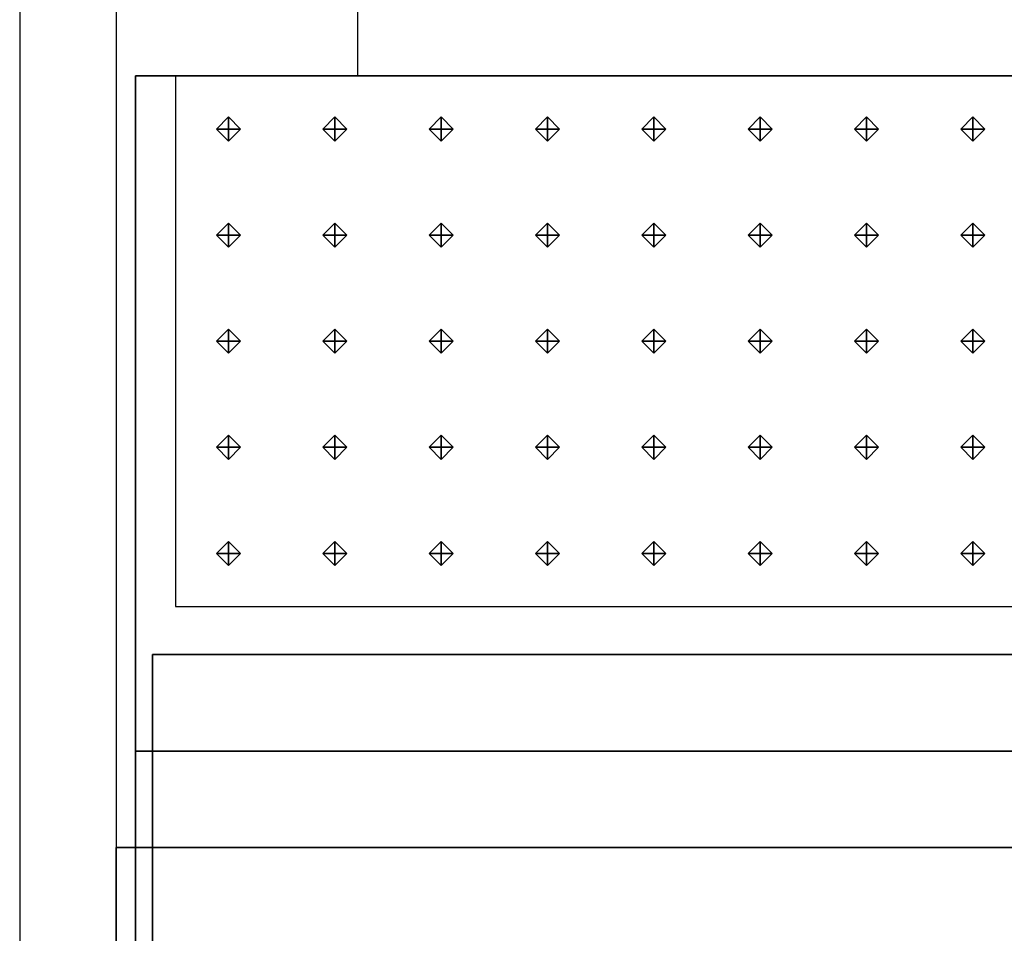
# Model space of a CAD drawing. Header units: inches. Extents: x 0.1 to 82.8, y 0.2 to 48.3.
# Tile 8 of 110: x 0.1 to 2.2, y 3.9 to 5.8. Entities that reach past the tile are written whole.
import ezdxf

# ---------------------------------------------------------------- set-up
doc = ezdxf.new("R2010")
doc.units = ezdxf.units.IN
doc.header["$MEASUREMENT"] = 0
doc.layers.add('DLX_CALC', color=3, linetype='Continuous', true_color=0x00ff00)
doc.layers.add('DLX_CONT', color=7, linetype='Continuous', true_color=0x969696)

msp = doc.modelspace()

# ---------------------------------------------------------------- linework, layer by layer
at = {"layer": 'DLX_CALC'}
for points in [[(45.6486, 5.713, 0), (45.6486, 33.013, 0), (0.3486, 33.0132, 0), (0.3485, 0.4132, 0), (0.3889, 0.4132, 0), (0.3889, 5.7132, 0), (45.6486, 5.713, 0)], [(0.8486, 32.5132, 0), (0.8486, 5.7132, 0)], [(45.6486, 5.713, 0), (0.4714, 5.7132, 0)], [(0.4714, 5.7132, 0), (0.4714, 4.6132, 0)], [(0.8486, 5.7132, 0), (45.1486, 5.713, 0)], [(0.4714, 4.6132, 0), (45.6486, 4.613, 0)]]:
    msp.add_polyline3d(points, dxfattribs=at)
at = {"layer": 'DLX_CONT'}
for points in [[(0.1486, 33.2132, 0), (0.1485, 0.2132, 0)], [(0.3486, 33.0132, 0), (0.3485, 0.4132, 0)], [(0.3889, 5.7132, 0), (0.3889, 0.4132, 0)], [(0.3889, 0.4132, 0), (0.3889, 5.7132, 0)], [(0.3889, 5.7132, 0), (0.3889, 5.7132, 0)], [(45.6486, 5.713, 0), (0.3889, 5.7132, 0)], [(0.3889, 5.7132, 0), (0.3889, 0.4132, 0)], [(0.3889, 0.4132, 0), (0.3889, 5.7132, 0)], [(0.3889, 5.7132, 0), (45.6486, 5.713, 0)], [(45.6486, 5.713, 0), (0.3889, 5.7132, 0)], [(0.3889, 5.7132, 0), (0.3889, 5.7132, 0)], [(0.3889, 5.7132, 0), (45.6486, 5.713, 0)], [(0.4237, 0.4132, 0), (0.4238, 4.5132, 0)], [(0.4238, 4.5132, 0), (0.4237, 0.4132, 0)], [(0.4238, 4.5132, 0), (0.4237, 0.4132, 0)], [(0.4237, 0.4132, 0), (0.4238, 4.5132, 0)], [(0.4238, 4.5132, 0), (45.6486, 4.513, 0)], [(45.6486, 4.513, 0), (0.4238, 4.5132, 0)], [(45.6486, 4.513, 0), (0.4238, 4.5132, 0)], [(0.4238, 4.5132, 0), (0.4238, 4.5132, 0)], [(0.4238, 4.5132, 0), (45.6486, 4.513, 0)], [(0.4238, 4.5132, 0), (0.4238, 4.5132, 0)], [(0.4238, 4.3132, 0), (0.4238, 4.5132, 0)], [(0.4238, 4.5132, 0), (45.6486, 4.513, 0)], [(45.6486, 4.513, 0), (0.4238, 4.5132, 0)], [(0.4238, 4.5132, 0), (0.4238, 4.3132, 0)], [(0.4238, 4.3132, 0), (0.3889, 4.3132, 0)], [(0.3889, 4.3132, 0), (0.3889, 4.3132, 0)], [(0.3889, 4.3132, 0), (45.6137, 4.313, 0)], [(45.6137, 4.313, 0), (0.3889, 4.3132, 0)], [(0.3889, 4.3132, 0), (0.3889, 0.4132, 0)], [(0.3889, 4.3132, 0), (0.4238, 4.3132, 0)], [(0.3889, 0.4132, 0), (0.3889, 4.3132, 0)], [(0.3889, 4.3132, 0), (0.3889, 4.3132, 0)], [(0.3889, 4.3132, 0), (0.3889, 0.4132, 0)], [(0.3889, 0.4132, 0), (0.3889, 4.3132, 0)], [(0.4237, 0.4132, 0), (0.4238, 4.3132, 0)], [(0.4238, 4.3132, 0), (0.4237, 0.4132, 0)], [(0.4237, 0.4132, 0), (0.4238, 4.3132, 0)], [(0.4238, 4.3132, 0), (0.4237, 0.4132, 0)], [(0.4238, 4.3132, 0), (45.6137, 4.313, 0)], [(45.6137, 4.313, 0), (0.4238, 4.3132, 0)], [(45.6137, 4.313, 0), (0.4238, 4.3132, 0)], [(0.4238, 4.3132, 0), (45.6137, 4.313, 0)], [(0.3486, 4.1132, 0), (0.3485, 0.4132, 0)], [(0.3485, 0.4132, 0), (0.3486, 4.1132, 0)], [(45.5733, 4.113, 0), (0.3486, 4.1132, 0)], [(0.3486, 4.1132, 0), (0.3486, 4.1132, 0)], [(0.3486, 4.1132, 0), (45.5733, 4.113, 0)], [(0.3486, 3.9132, 0), (0.3486, 4.1132, 0)], [(0.3486, 4.1132, 0), (0.3486, 4.1132, 0)], [(0.3486, 4.1132, 0), (45.5733, 4.113, 0)], [(45.5733, 4.113, 0), (0.3486, 4.1132, 0)], [(0.3486, 4.1132, 0), (0.3486, 3.9132, 0)]]:
    msp.add_polyline3d(points, dxfattribs=at)

# ---------------------------------------------------------------- meshes
at = {"layer": 'DLX_CALC'}
mesh = msp.add_polyface(dxfattribs=at)
corners = [(0.5816, 5.5781), (0.6066, 5.6031), (0.5816, 5.6031), (0.6066, 5.6031), (0.5816, 5.6281), (0.5816, 5.6031), (0.5816, 5.6281), (0.5566, 5.6031), (0.5816, 5.6031), (0.5566, 5.6031), (0.5816, 5.5781), (0.5816, 5.6031), (0.6066, 5.6031), (0.5816, 5.5781), (0.5816, 5.6031), (0.5816, 5.6281), (0.6066, 5.6031), (0.5816, 5.6031), (0.5566, 5.6031), (0.5816, 5.6281), (0.5816, 5.6031), (0.5816, 5.5781), (0.5566, 5.6031), (0.5816, 5.6031)]
mesh.append_faces([[corners[k] for k in face] for face in [(0, 1, 2), (3, 4, 5), (6, 7, 8), (9, 10, 11), (12, 13, 14), (15, 16, 17), (18, 19, 20), (21, 22, 23)]])
mesh = msp.add_polyface(dxfattribs=at)
corners = [(0.8019, 5.5781), (0.8269, 5.6031), (0.8019, 5.6031), (0.8269, 5.6031), (0.8019, 5.6281), (0.8019, 5.6031), (0.8019, 5.6281), (0.7769, 5.6031), (0.8019, 5.6031), (0.7769, 5.6031), (0.8019, 5.5781), (0.8019, 5.6031), (0.8269, 5.6031), (0.8019, 5.5781), (0.8019, 5.6031), (0.8019, 5.6281), (0.8269, 5.6031), (0.8019, 5.6031), (0.7769, 5.6031), (0.8019, 5.6281), (0.8019, 5.6031), (0.8019, 5.5781), (0.7769, 5.6031), (0.8019, 5.6031)]
mesh.append_faces([[corners[k] for k in face] for face in [(0, 1, 2), (3, 4, 5), (6, 7, 8), (9, 10, 11), (12, 13, 14), (15, 16, 17), (18, 19, 20), (21, 22, 23)]])
mesh = msp.add_polyface(dxfattribs=at)
corners = [(1.0223, 5.5781), (1.0473, 5.6031), (1.0223, 5.6031), (1.0473, 5.6031), (1.0223, 5.6281), (1.0223, 5.6031), (1.0223, 5.6281), (0.9973, 5.6031), (1.0223, 5.6031), (0.9973, 5.6031), (1.0223, 5.5781), (1.0223, 5.6031), (1.0473, 5.6031), (1.0223, 5.5781), (1.0223, 5.6031), (1.0223, 5.6281), (1.0473, 5.6031), (1.0223, 5.6031), (0.9973, 5.6031), (1.0223, 5.6281), (1.0223, 5.6031), (1.0223, 5.5781), (0.9973, 5.6031), (1.0223, 5.6031)]
mesh.append_faces([[corners[k] for k in face] for face in [(0, 1, 2), (3, 4, 5), (6, 7, 8), (9, 10, 11), (12, 13, 14), (15, 16, 17), (18, 19, 20), (21, 22, 23)]])
mesh = msp.add_polyface(dxfattribs=at)
corners = [(1.2427, 5.5781), (1.2677, 5.6031), (1.2427, 5.6031), (1.2677, 5.6031), (1.2427, 5.6281), (1.2427, 5.6031), (1.2427, 5.6281), (1.2177, 5.6031), (1.2427, 5.6031), (1.2177, 5.6031), (1.2427, 5.5781), (1.2427, 5.6031), (1.2677, 5.6031), (1.2427, 5.5781), (1.2427, 5.6031), (1.2427, 5.6281), (1.2677, 5.6031), (1.2427, 5.6031), (1.2177, 5.6031), (1.2427, 5.6281), (1.2427, 5.6031), (1.2427, 5.5781), (1.2177, 5.6031), (1.2427, 5.6031)]
mesh.append_faces([[corners[k] for k in face] for face in [(0, 1, 2), (3, 4, 5), (6, 7, 8), (9, 10, 11), (12, 13, 14), (15, 16, 17), (18, 19, 20), (21, 22, 23)]])
mesh = msp.add_polyface(dxfattribs=at)
corners = [(1.4631, 5.5781), (1.4881, 5.6031), (1.4631, 5.6031), (1.4881, 5.6031), (1.4631, 5.6281), (1.4631, 5.6031), (1.4631, 5.6281), (1.4381, 5.6031), (1.4631, 5.6031), (1.4381, 5.6031), (1.4631, 5.5781), (1.4631, 5.6031), (1.4881, 5.6031), (1.4631, 5.5781), (1.4631, 5.6031), (1.4631, 5.6281), (1.4881, 5.6031), (1.4631, 5.6031), (1.4381, 5.6031), (1.4631, 5.6281), (1.4631, 5.6031), (1.4631, 5.5781), (1.4381, 5.6031), (1.4631, 5.6031)]
mesh.append_faces([[corners[k] for k in face] for face in [(0, 1, 2), (3, 4, 5), (6, 7, 8), (9, 10, 11), (12, 13, 14), (15, 16, 17), (18, 19, 20), (21, 22, 23)]])
mesh = msp.add_polyface(dxfattribs=at)
corners = [(1.6834, 5.5781), (1.7084, 5.6031), (1.6834, 5.6031), (1.7084, 5.6031), (1.6834, 5.6281), (1.6834, 5.6031), (1.6834, 5.6281), (1.6584, 5.6031), (1.6834, 5.6031), (1.6584, 5.6031), (1.6834, 5.5781), (1.6834, 5.6031), (1.7084, 5.6031), (1.6834, 5.5781), (1.6834, 5.6031), (1.6834, 5.6281), (1.7084, 5.6031), (1.6834, 5.6031), (1.6584, 5.6031), (1.6834, 5.6281), (1.6834, 5.6031), (1.6834, 5.5781), (1.6584, 5.6031), (1.6834, 5.6031)]
mesh.append_faces([[corners[k] for k in face] for face in [(0, 1, 2), (3, 4, 5), (6, 7, 8), (9, 10, 11), (12, 13, 14), (15, 16, 17), (18, 19, 20), (21, 22, 23)]])
mesh = msp.add_polyface(dxfattribs=at)
corners = [(1.9038, 5.5781), (1.9288, 5.6031), (1.9038, 5.6031), (1.9288, 5.6031), (1.9038, 5.6281), (1.9038, 5.6031), (1.9038, 5.6281), (1.8788, 5.6031), (1.9038, 5.6031), (1.8788, 5.6031), (1.9038, 5.5781), (1.9038, 5.6031), (1.9288, 5.6031), (1.9038, 5.5781), (1.9038, 5.6031), (1.9038, 5.6281), (1.9288, 5.6031), (1.9038, 5.6031), (1.8788, 5.6031), (1.9038, 5.6281), (1.9038, 5.6031), (1.9038, 5.5781), (1.8788, 5.6031), (1.9038, 5.6031)]
mesh.append_faces([[corners[k] for k in face] for face in [(0, 1, 2), (3, 4, 5), (6, 7, 8), (9, 10, 11), (12, 13, 14), (15, 16, 17), (18, 19, 20), (21, 22, 23)]])
mesh = msp.add_polyface(dxfattribs=at)
corners = [(2.1242, 5.5781), (2.1492, 5.6031), (2.1242, 5.6031), (2.1492, 5.6031), (2.1242, 5.6281), (2.1242, 5.6031), (2.1242, 5.6281), (2.0992, 5.6031), (2.1242, 5.6031), (2.0992, 5.6031), (2.1242, 5.5781), (2.1242, 5.6031), (2.1492, 5.6031), (2.1242, 5.5781), (2.1242, 5.6031), (2.1242, 5.6281), (2.1492, 5.6031), (2.1242, 5.6031), (2.0992, 5.6031), (2.1242, 5.6281), (2.1242, 5.6031), (2.1242, 5.5781), (2.0992, 5.6031), (2.1242, 5.6031)]
mesh.append_faces([[corners[k] for k in face] for face in [(0, 1, 2), (3, 4, 5), (6, 7, 8), (9, 10, 11), (12, 13, 14), (15, 16, 17), (18, 19, 20), (21, 22, 23)]])
mesh = msp.add_polyface(dxfattribs=at)
corners = [(0.5816, 5.3581), (0.6066, 5.3831), (0.5816, 5.3831), (0.6066, 5.3831), (0.5816, 5.4081), (0.5816, 5.3831), (0.5816, 5.4081), (0.5566, 5.3831), (0.5816, 5.3831), (0.5566, 5.3831), (0.5816, 5.3581), (0.5816, 5.3831), (0.6066, 5.3831), (0.5816, 5.3581), (0.5816, 5.3831), (0.5816, 5.4081), (0.6066, 5.3831), (0.5816, 5.3831), (0.5566, 5.3831), (0.5816, 5.4081), (0.5816, 5.3831), (0.5816, 5.3581), (0.5566, 5.3831), (0.5816, 5.3831)]
mesh.append_faces([[corners[k] for k in face] for face in [(0, 1, 2), (3, 4, 5), (6, 7, 8), (9, 10, 11), (12, 13, 14), (15, 16, 17), (18, 19, 20), (21, 22, 23)]])
mesh = msp.add_polyface(dxfattribs=at)
corners = [(0.8019, 5.3581), (0.8269, 5.3831), (0.8019, 5.3831), (0.8269, 5.3831), (0.8019, 5.4081), (0.8019, 5.3831), (0.8019, 5.4081), (0.7769, 5.3831), (0.8019, 5.3831), (0.7769, 5.3831), (0.8019, 5.3581), (0.8019, 5.3831), (0.8269, 5.3831), (0.8019, 5.3581), (0.8019, 5.3831), (0.8019, 5.4081), (0.8269, 5.3831), (0.8019, 5.3831), (0.7769, 5.3831), (0.8019, 5.4081), (0.8019, 5.3831), (0.8019, 5.3581), (0.7769, 5.3831), (0.8019, 5.3831)]
mesh.append_faces([[corners[k] for k in face] for face in [(0, 1, 2), (3, 4, 5), (6, 7, 8), (9, 10, 11), (12, 13, 14), (15, 16, 17), (18, 19, 20), (21, 22, 23)]])
mesh = msp.add_polyface(dxfattribs=at)
corners = [(1.0223, 5.3581), (1.0473, 5.3831), (1.0223, 5.3831), (1.0473, 5.3831), (1.0223, 5.4081), (1.0223, 5.3831), (1.0223, 5.4081), (0.9973, 5.3831), (1.0223, 5.3831), (0.9973, 5.3831), (1.0223, 5.3581), (1.0223, 5.3831), (1.0473, 5.3831), (1.0223, 5.3581), (1.0223, 5.3831), (1.0223, 5.4081), (1.0473, 5.3831), (1.0223, 5.3831), (0.9973, 5.3831), (1.0223, 5.4081), (1.0223, 5.3831), (1.0223, 5.3581), (0.9973, 5.3831), (1.0223, 5.3831)]
mesh.append_faces([[corners[k] for k in face] for face in [(0, 1, 2), (3, 4, 5), (6, 7, 8), (9, 10, 11), (12, 13, 14), (15, 16, 17), (18, 19, 20), (21, 22, 23)]])
mesh = msp.add_polyface(dxfattribs=at)
corners = [(1.2427, 5.3581), (1.2677, 5.3831), (1.2427, 5.3831), (1.2677, 5.3831), (1.2427, 5.4081), (1.2427, 5.3831), (1.2427, 5.4081), (1.2177, 5.3831), (1.2427, 5.3831), (1.2177, 5.3831), (1.2427, 5.3581), (1.2427, 5.3831), (1.2677, 5.3831), (1.2427, 5.3581), (1.2427, 5.3831), (1.2427, 5.4081), (1.2677, 5.3831), (1.2427, 5.3831), (1.2177, 5.3831), (1.2427, 5.4081), (1.2427, 5.3831), (1.2427, 5.3581), (1.2177, 5.3831), (1.2427, 5.3831)]
mesh.append_faces([[corners[k] for k in face] for face in [(0, 1, 2), (3, 4, 5), (6, 7, 8), (9, 10, 11), (12, 13, 14), (15, 16, 17), (18, 19, 20), (21, 22, 23)]])
mesh = msp.add_polyface(dxfattribs=at)
corners = [(1.4631, 5.3581), (1.4881, 5.3831), (1.4631, 5.3831), (1.4881, 5.3831), (1.4631, 5.4081), (1.4631, 5.3831), (1.4631, 5.4081), (1.4381, 5.3831), (1.4631, 5.3831), (1.4381, 5.3831), (1.4631, 5.3581), (1.4631, 5.3831), (1.4881, 5.3831), (1.4631, 5.3581), (1.4631, 5.3831), (1.4631, 5.4081), (1.4881, 5.3831), (1.4631, 5.3831), (1.4381, 5.3831), (1.4631, 5.4081), (1.4631, 5.3831), (1.4631, 5.3581), (1.4381, 5.3831), (1.4631, 5.3831)]
mesh.append_faces([[corners[k] for k in face] for face in [(0, 1, 2), (3, 4, 5), (6, 7, 8), (9, 10, 11), (12, 13, 14), (15, 16, 17), (18, 19, 20), (21, 22, 23)]])
mesh = msp.add_polyface(dxfattribs=at)
corners = [(1.6834, 5.3581), (1.7084, 5.3831), (1.6834, 5.3831), (1.7084, 5.3831), (1.6834, 5.4081), (1.6834, 5.3831), (1.6834, 5.4081), (1.6584, 5.3831), (1.6834, 5.3831), (1.6584, 5.3831), (1.6834, 5.3581), (1.6834, 5.3831), (1.7084, 5.3831), (1.6834, 5.3581), (1.6834, 5.3831), (1.6834, 5.4081), (1.7084, 5.3831), (1.6834, 5.3831), (1.6584, 5.3831), (1.6834, 5.4081), (1.6834, 5.3831), (1.6834, 5.3581), (1.6584, 5.3831), (1.6834, 5.3831)]
mesh.append_faces([[corners[k] for k in face] for face in [(0, 1, 2), (3, 4, 5), (6, 7, 8), (9, 10, 11), (12, 13, 14), (15, 16, 17), (18, 19, 20), (21, 22, 23)]])
mesh = msp.add_polyface(dxfattribs=at)
corners = [(1.9038, 5.3581), (1.9288, 5.3831), (1.9038, 5.3831), (1.9288, 5.3831), (1.9038, 5.4081), (1.9038, 5.3831), (1.9038, 5.4081), (1.8788, 5.3831), (1.9038, 5.3831), (1.8788, 5.3831), (1.9038, 5.3581), (1.9038, 5.3831), (1.9288, 5.3831), (1.9038, 5.3581), (1.9038, 5.3831), (1.9038, 5.4081), (1.9288, 5.3831), (1.9038, 5.3831), (1.8788, 5.3831), (1.9038, 5.4081), (1.9038, 5.3831), (1.9038, 5.3581), (1.8788, 5.3831), (1.9038, 5.3831)]
mesh.append_faces([[corners[k] for k in face] for face in [(0, 1, 2), (3, 4, 5), (6, 7, 8), (9, 10, 11), (12, 13, 14), (15, 16, 17), (18, 19, 20), (21, 22, 23)]])
mesh = msp.add_polyface(dxfattribs=at)
corners = [(2.1242, 5.3581), (2.1492, 5.3831), (2.1242, 5.3831), (2.1492, 5.3831), (2.1242, 5.4081), (2.1242, 5.3831), (2.1242, 5.4081), (2.0992, 5.3831), (2.1242, 5.3831), (2.0992, 5.3831), (2.1242, 5.3581), (2.1242, 5.3831), (2.1492, 5.3831), (2.1242, 5.3581), (2.1242, 5.3831), (2.1242, 5.4081), (2.1492, 5.3831), (2.1242, 5.3831), (2.0992, 5.3831), (2.1242, 5.4081), (2.1242, 5.3831), (2.1242, 5.3581), (2.0992, 5.3831), (2.1242, 5.3831)]
mesh.append_faces([[corners[k] for k in face] for face in [(0, 1, 2), (3, 4, 5), (6, 7, 8), (9, 10, 11), (12, 13, 14), (15, 16, 17), (18, 19, 20), (21, 22, 23)]])
mesh = msp.add_polyface(dxfattribs=at)
corners = [(0.5816, 5.1381), (0.6066, 5.1631), (0.5816, 5.1631), (0.6066, 5.1631), (0.5816, 5.1881), (0.5816, 5.1631), (0.5816, 5.1881), (0.5566, 5.1631), (0.5816, 5.1631), (0.5566, 5.1631), (0.5816, 5.1381), (0.5816, 5.1631), (0.6066, 5.1631), (0.5816, 5.1381), (0.5816, 5.1631), (0.5816, 5.1881), (0.6066, 5.1631), (0.5816, 5.1631), (0.5566, 5.1631), (0.5816, 5.1881), (0.5816, 5.1631), (0.5816, 5.1381), (0.5566, 5.1631), (0.5816, 5.1631)]
mesh.append_faces([[corners[k] for k in face] for face in [(0, 1, 2), (3, 4, 5), (6, 7, 8), (9, 10, 11), (12, 13, 14), (15, 16, 17), (18, 19, 20), (21, 22, 23)]])
mesh = msp.add_polyface(dxfattribs=at)
corners = [(0.8019, 5.1381), (0.8269, 5.1631), (0.8019, 5.1631), (0.8269, 5.1631), (0.8019, 5.1881), (0.8019, 5.1631), (0.8019, 5.1881), (0.7769, 5.1631), (0.8019, 5.1631), (0.7769, 5.1631), (0.8019, 5.1381), (0.8019, 5.1631), (0.8269, 5.1631), (0.8019, 5.1381), (0.8019, 5.1631), (0.8019, 5.1881), (0.8269, 5.1631), (0.8019, 5.1631), (0.7769, 5.1631), (0.8019, 5.1881), (0.8019, 5.1631), (0.8019, 5.1381), (0.7769, 5.1631), (0.8019, 5.1631)]
mesh.append_faces([[corners[k] for k in face] for face in [(0, 1, 2), (3, 4, 5), (6, 7, 8), (9, 10, 11), (12, 13, 14), (15, 16, 17), (18, 19, 20), (21, 22, 23)]])
mesh = msp.add_polyface(dxfattribs=at)
corners = [(1.0223, 5.1381), (1.0473, 5.1631), (1.0223, 5.1631), (1.0473, 5.1631), (1.0223, 5.1881), (1.0223, 5.1631), (1.0223, 5.1881), (0.9973, 5.1631), (1.0223, 5.1631), (0.9973, 5.1631), (1.0223, 5.1381), (1.0223, 5.1631), (1.0473, 5.1631), (1.0223, 5.1381), (1.0223, 5.1631), (1.0223, 5.1881), (1.0473, 5.1631), (1.0223, 5.1631), (0.9973, 5.1631), (1.0223, 5.1881), (1.0223, 5.1631), (1.0223, 5.1381), (0.9973, 5.1631), (1.0223, 5.1631)]
mesh.append_faces([[corners[k] for k in face] for face in [(0, 1, 2), (3, 4, 5), (6, 7, 8), (9, 10, 11), (12, 13, 14), (15, 16, 17), (18, 19, 20), (21, 22, 23)]])
mesh = msp.add_polyface(dxfattribs=at)
corners = [(1.2427, 5.1381), (1.2677, 5.1631), (1.2427, 5.1631), (1.2677, 5.1631), (1.2427, 5.1881), (1.2427, 5.1631), (1.2427, 5.1881), (1.2177, 5.1631), (1.2427, 5.1631), (1.2177, 5.1631), (1.2427, 5.1381), (1.2427, 5.1631), (1.2677, 5.1631), (1.2427, 5.1381), (1.2427, 5.1631), (1.2427, 5.1881), (1.2677, 5.1631), (1.2427, 5.1631), (1.2177, 5.1631), (1.2427, 5.1881), (1.2427, 5.1631), (1.2427, 5.1381), (1.2177, 5.1631), (1.2427, 5.1631)]
mesh.append_faces([[corners[k] for k in face] for face in [(0, 1, 2), (3, 4, 5), (6, 7, 8), (9, 10, 11), (12, 13, 14), (15, 16, 17), (18, 19, 20), (21, 22, 23)]])
mesh = msp.add_polyface(dxfattribs=at)
corners = [(1.4631, 5.1381), (1.4881, 5.1631), (1.4631, 5.1631), (1.4881, 5.1631), (1.4631, 5.1881), (1.4631, 5.1631), (1.4631, 5.1881), (1.4381, 5.1631), (1.4631, 5.1631), (1.4381, 5.1631), (1.4631, 5.1381), (1.4631, 5.1631), (1.4881, 5.1631), (1.4631, 5.1381), (1.4631, 5.1631), (1.4631, 5.1881), (1.4881, 5.1631), (1.4631, 5.1631), (1.4381, 5.1631), (1.4631, 5.1881), (1.4631, 5.1631), (1.4631, 5.1381), (1.4381, 5.1631), (1.4631, 5.1631)]
mesh.append_faces([[corners[k] for k in face] for face in [(0, 1, 2), (3, 4, 5), (6, 7, 8), (9, 10, 11), (12, 13, 14), (15, 16, 17), (18, 19, 20), (21, 22, 23)]])
mesh = msp.add_polyface(dxfattribs=at)
corners = [(1.6834, 5.1381), (1.7084, 5.1631), (1.6834, 5.1631), (1.7084, 5.1631), (1.6834, 5.1881), (1.6834, 5.1631), (1.6834, 5.1881), (1.6584, 5.1631), (1.6834, 5.1631), (1.6584, 5.1631), (1.6834, 5.1381), (1.6834, 5.1631), (1.7084, 5.1631), (1.6834, 5.1381), (1.6834, 5.1631), (1.6834, 5.1881), (1.7084, 5.1631), (1.6834, 5.1631), (1.6584, 5.1631), (1.6834, 5.1881), (1.6834, 5.1631), (1.6834, 5.1381), (1.6584, 5.1631), (1.6834, 5.1631)]
mesh.append_faces([[corners[k] for k in face] for face in [(0, 1, 2), (3, 4, 5), (6, 7, 8), (9, 10, 11), (12, 13, 14), (15, 16, 17), (18, 19, 20), (21, 22, 23)]])
mesh = msp.add_polyface(dxfattribs=at)
corners = [(1.9038, 5.1381), (1.9288, 5.1631), (1.9038, 5.1631), (1.9288, 5.1631), (1.9038, 5.1881), (1.9038, 5.1631), (1.9038, 5.1881), (1.8788, 5.1631), (1.9038, 5.1631), (1.8788, 5.1631), (1.9038, 5.1381), (1.9038, 5.1631), (1.9288, 5.1631), (1.9038, 5.1381), (1.9038, 5.1631), (1.9038, 5.1881), (1.9288, 5.1631), (1.9038, 5.1631), (1.8788, 5.1631), (1.9038, 5.1881), (1.9038, 5.1631), (1.9038, 5.1381), (1.8788, 5.1631), (1.9038, 5.1631)]
mesh.append_faces([[corners[k] for k in face] for face in [(0, 1, 2), (3, 4, 5), (6, 7, 8), (9, 10, 11), (12, 13, 14), (15, 16, 17), (18, 19, 20), (21, 22, 23)]])
mesh = msp.add_polyface(dxfattribs=at)
corners = [(2.1242, 5.1381), (2.1492, 5.1631), (2.1242, 5.1631), (2.1492, 5.1631), (2.1242, 5.1881), (2.1242, 5.1631), (2.1242, 5.1881), (2.0992, 5.1631), (2.1242, 5.1631), (2.0992, 5.1631), (2.1242, 5.1381), (2.1242, 5.1631), (2.1492, 5.1631), (2.1242, 5.1381), (2.1242, 5.1631), (2.1242, 5.1881), (2.1492, 5.1631), (2.1242, 5.1631), (2.0992, 5.1631), (2.1242, 5.1881), (2.1242, 5.1631), (2.1242, 5.1381), (2.0992, 5.1631), (2.1242, 5.1631)]
mesh.append_faces([[corners[k] for k in face] for face in [(0, 1, 2), (3, 4, 5), (6, 7, 8), (9, 10, 11), (12, 13, 14), (15, 16, 17), (18, 19, 20), (21, 22, 23)]])
mesh = msp.add_polyface(dxfattribs=at)
corners = [(0.5816, 4.9181), (0.6066, 4.9431), (0.5816, 4.9431), (0.6066, 4.9431), (0.5816, 4.9681), (0.5816, 4.9431), (0.5816, 4.9681), (0.5566, 4.9431), (0.5816, 4.9431), (0.5566, 4.9431), (0.5816, 4.9181), (0.5816, 4.9431), (0.6066, 4.9431), (0.5816, 4.9181), (0.5816, 4.9431), (0.5816, 4.9681), (0.6066, 4.9431), (0.5816, 4.9431), (0.5566, 4.9431), (0.5816, 4.9681), (0.5816, 4.9431), (0.5816, 4.9181), (0.5566, 4.9431), (0.5816, 4.9431)]
mesh.append_faces([[corners[k] for k in face] for face in [(0, 1, 2), (3, 4, 5), (6, 7, 8), (9, 10, 11), (12, 13, 14), (15, 16, 17), (18, 19, 20), (21, 22, 23)]])
mesh = msp.add_polyface(dxfattribs=at)
corners = [(0.8019, 4.9181), (0.8269, 4.9431), (0.8019, 4.9431), (0.8269, 4.9431), (0.8019, 4.9681), (0.8019, 4.9431), (0.8019, 4.9681), (0.7769, 4.9431), (0.8019, 4.9431), (0.7769, 4.9431), (0.8019, 4.9181), (0.8019, 4.9431), (0.8269, 4.9431), (0.8019, 4.9181), (0.8019, 4.9431), (0.8019, 4.9681), (0.8269, 4.9431), (0.8019, 4.9431), (0.7769, 4.9431), (0.8019, 4.9681), (0.8019, 4.9431), (0.8019, 4.9181), (0.7769, 4.9431), (0.8019, 4.9431)]
mesh.append_faces([[corners[k] for k in face] for face in [(0, 1, 2), (3, 4, 5), (6, 7, 8), (9, 10, 11), (12, 13, 14), (15, 16, 17), (18, 19, 20), (21, 22, 23)]])
mesh = msp.add_polyface(dxfattribs=at)
corners = [(1.0223, 4.9181), (1.0473, 4.9431), (1.0223, 4.9431), (1.0473, 4.9431), (1.0223, 4.9681), (1.0223, 4.9431), (1.0223, 4.9681), (0.9973, 4.9431), (1.0223, 4.9431), (0.9973, 4.9431), (1.0223, 4.9181), (1.0223, 4.9431), (1.0473, 4.9431), (1.0223, 4.9181), (1.0223, 4.9431), (1.0223, 4.9681), (1.0473, 4.9431), (1.0223, 4.9431), (0.9973, 4.9431), (1.0223, 4.9681), (1.0223, 4.9431), (1.0223, 4.9181), (0.9973, 4.9431), (1.0223, 4.9431)]
mesh.append_faces([[corners[k] for k in face] for face in [(0, 1, 2), (3, 4, 5), (6, 7, 8), (9, 10, 11), (12, 13, 14), (15, 16, 17), (18, 19, 20), (21, 22, 23)]])
mesh = msp.add_polyface(dxfattribs=at)
corners = [(1.2427, 4.9181), (1.2677, 4.9431), (1.2427, 4.9431), (1.2677, 4.9431), (1.2427, 4.9681), (1.2427, 4.9431), (1.2427, 4.9681), (1.2177, 4.9431), (1.2427, 4.9431), (1.2177, 4.9431), (1.2427, 4.9181), (1.2427, 4.9431), (1.2677, 4.9431), (1.2427, 4.9181), (1.2427, 4.9431), (1.2427, 4.9681), (1.2677, 4.9431), (1.2427, 4.9431), (1.2177, 4.9431), (1.2427, 4.9681), (1.2427, 4.9431), (1.2427, 4.9181), (1.2177, 4.9431), (1.2427, 4.9431)]
mesh.append_faces([[corners[k] for k in face] for face in [(0, 1, 2), (3, 4, 5), (6, 7, 8), (9, 10, 11), (12, 13, 14), (15, 16, 17), (18, 19, 20), (21, 22, 23)]])
mesh = msp.add_polyface(dxfattribs=at)
corners = [(1.4631, 4.9181), (1.4881, 4.9431), (1.4631, 4.9431), (1.4881, 4.9431), (1.4631, 4.9681), (1.4631, 4.9431), (1.4631, 4.9681), (1.4381, 4.9431), (1.4631, 4.9431), (1.4381, 4.9431), (1.4631, 4.9181), (1.4631, 4.9431), (1.4881, 4.9431), (1.4631, 4.9181), (1.4631, 4.9431), (1.4631, 4.9681), (1.4881, 4.9431), (1.4631, 4.9431), (1.4381, 4.9431), (1.4631, 4.9681), (1.4631, 4.9431), (1.4631, 4.9181), (1.4381, 4.9431), (1.4631, 4.9431)]
mesh.append_faces([[corners[k] for k in face] for face in [(0, 1, 2), (3, 4, 5), (6, 7, 8), (9, 10, 11), (12, 13, 14), (15, 16, 17), (18, 19, 20), (21, 22, 23)]])
mesh = msp.add_polyface(dxfattribs=at)
corners = [(1.6834, 4.9181), (1.7084, 4.9431), (1.6834, 4.9431), (1.7084, 4.9431), (1.6834, 4.9681), (1.6834, 4.9431), (1.6834, 4.9681), (1.6584, 4.9431), (1.6834, 4.9431), (1.6584, 4.9431), (1.6834, 4.9181), (1.6834, 4.9431), (1.7084, 4.9431), (1.6834, 4.9181), (1.6834, 4.9431), (1.6834, 4.9681), (1.7084, 4.9431), (1.6834, 4.9431), (1.6584, 4.9431), (1.6834, 4.9681), (1.6834, 4.9431), (1.6834, 4.9181), (1.6584, 4.9431), (1.6834, 4.9431)]
mesh.append_faces([[corners[k] for k in face] for face in [(0, 1, 2), (3, 4, 5), (6, 7, 8), (9, 10, 11), (12, 13, 14), (15, 16, 17), (18, 19, 20), (21, 22, 23)]])
mesh = msp.add_polyface(dxfattribs=at)
corners = [(1.9038, 4.9181), (1.9288, 4.9431), (1.9038, 4.9431), (1.9288, 4.9431), (1.9038, 4.9681), (1.9038, 4.9431), (1.9038, 4.9681), (1.8788, 4.9431), (1.9038, 4.9431), (1.8788, 4.9431), (1.9038, 4.9181), (1.9038, 4.9431), (1.9288, 4.9431), (1.9038, 4.9181), (1.9038, 4.9431), (1.9038, 4.9681), (1.9288, 4.9431), (1.9038, 4.9431), (1.8788, 4.9431), (1.9038, 4.9681), (1.9038, 4.9431), (1.9038, 4.9181), (1.8788, 4.9431), (1.9038, 4.9431)]
mesh.append_faces([[corners[k] for k in face] for face in [(0, 1, 2), (3, 4, 5), (6, 7, 8), (9, 10, 11), (12, 13, 14), (15, 16, 17), (18, 19, 20), (21, 22, 23)]])
mesh = msp.add_polyface(dxfattribs=at)
corners = [(2.1242, 4.9181), (2.1492, 4.9431), (2.1242, 4.9431), (2.1492, 4.9431), (2.1242, 4.9681), (2.1242, 4.9431), (2.1242, 4.9681), (2.0992, 4.9431), (2.1242, 4.9431), (2.0992, 4.9431), (2.1242, 4.9181), (2.1242, 4.9431), (2.1492, 4.9431), (2.1242, 4.9181), (2.1242, 4.9431), (2.1242, 4.9681), (2.1492, 4.9431), (2.1242, 4.9431), (2.0992, 4.9431), (2.1242, 4.9681), (2.1242, 4.9431), (2.1242, 4.9181), (2.0992, 4.9431), (2.1242, 4.9431)]
mesh.append_faces([[corners[k] for k in face] for face in [(0, 1, 2), (3, 4, 5), (6, 7, 8), (9, 10, 11), (12, 13, 14), (15, 16, 17), (18, 19, 20), (21, 22, 23)]])
mesh = msp.add_polyface(dxfattribs=at)
corners = [(0.5816, 4.6981), (0.6066, 4.7231), (0.5816, 4.7231), (0.6066, 4.7231), (0.5816, 4.7481), (0.5816, 4.7231), (0.5816, 4.7481), (0.5566, 4.7231), (0.5816, 4.7231), (0.5566, 4.7231), (0.5816, 4.6981), (0.5816, 4.7231), (0.6066, 4.7231), (0.5816, 4.6981), (0.5816, 4.7231), (0.5816, 4.7481), (0.6066, 4.7231), (0.5816, 4.7231), (0.5566, 4.7231), (0.5816, 4.7481), (0.5816, 4.7231), (0.5816, 4.6981), (0.5566, 4.7231), (0.5816, 4.7231)]
mesh.append_faces([[corners[k] for k in face] for face in [(0, 1, 2), (3, 4, 5), (6, 7, 8), (9, 10, 11), (12, 13, 14), (15, 16, 17), (18, 19, 20), (21, 22, 23)]])
mesh = msp.add_polyface(dxfattribs=at)
corners = [(0.8019, 4.6981), (0.8269, 4.7231), (0.8019, 4.7231), (0.8269, 4.7231), (0.8019, 4.7481), (0.8019, 4.7231), (0.8019, 4.7481), (0.7769, 4.7231), (0.8019, 4.7231), (0.7769, 4.7231), (0.8019, 4.6981), (0.8019, 4.7231), (0.8269, 4.7231), (0.8019, 4.6981), (0.8019, 4.7231), (0.8019, 4.7481), (0.8269, 4.7231), (0.8019, 4.7231), (0.7769, 4.7231), (0.8019, 4.7481), (0.8019, 4.7231), (0.8019, 4.6981), (0.7769, 4.7231), (0.8019, 4.7231)]
mesh.append_faces([[corners[k] for k in face] for face in [(0, 1, 2), (3, 4, 5), (6, 7, 8), (9, 10, 11), (12, 13, 14), (15, 16, 17), (18, 19, 20), (21, 22, 23)]])
mesh = msp.add_polyface(dxfattribs=at)
corners = [(1.0223, 4.6981), (1.0473, 4.7231), (1.0223, 4.7231), (1.0473, 4.7231), (1.0223, 4.7481), (1.0223, 4.7231), (1.0223, 4.7481), (0.9973, 4.7231), (1.0223, 4.7231), (0.9973, 4.7231), (1.0223, 4.6981), (1.0223, 4.7231), (1.0473, 4.7231), (1.0223, 4.6981), (1.0223, 4.7231), (1.0223, 4.7481), (1.0473, 4.7231), (1.0223, 4.7231), (0.9973, 4.7231), (1.0223, 4.7481), (1.0223, 4.7231), (1.0223, 4.6981), (0.9973, 4.7231), (1.0223, 4.7231)]
mesh.append_faces([[corners[k] for k in face] for face in [(0, 1, 2), (3, 4, 5), (6, 7, 8), (9, 10, 11), (12, 13, 14), (15, 16, 17), (18, 19, 20), (21, 22, 23)]])
mesh = msp.add_polyface(dxfattribs=at)
corners = [(1.2427, 4.6981), (1.2677, 4.7231), (1.2427, 4.7231), (1.2677, 4.7231), (1.2427, 4.7481), (1.2427, 4.7231), (1.2427, 4.7481), (1.2177, 4.7231), (1.2427, 4.7231), (1.2177, 4.7231), (1.2427, 4.6981), (1.2427, 4.7231), (1.2677, 4.7231), (1.2427, 4.6981), (1.2427, 4.7231), (1.2427, 4.7481), (1.2677, 4.7231), (1.2427, 4.7231), (1.2177, 4.7231), (1.2427, 4.7481), (1.2427, 4.7231), (1.2427, 4.6981), (1.2177, 4.7231), (1.2427, 4.7231)]
mesh.append_faces([[corners[k] for k in face] for face in [(0, 1, 2), (3, 4, 5), (6, 7, 8), (9, 10, 11), (12, 13, 14), (15, 16, 17), (18, 19, 20), (21, 22, 23)]])
mesh = msp.add_polyface(dxfattribs=at)
corners = [(1.4631, 4.6981), (1.4881, 4.7231), (1.4631, 4.7231), (1.4881, 4.7231), (1.4631, 4.7481), (1.4631, 4.7231), (1.4631, 4.7481), (1.4381, 4.7231), (1.4631, 4.7231), (1.4381, 4.7231), (1.4631, 4.6981), (1.4631, 4.7231), (1.4881, 4.7231), (1.4631, 4.6981), (1.4631, 4.7231), (1.4631, 4.7481), (1.4881, 4.7231), (1.4631, 4.7231), (1.4381, 4.7231), (1.4631, 4.7481), (1.4631, 4.7231), (1.4631, 4.6981), (1.4381, 4.7231), (1.4631, 4.7231)]
mesh.append_faces([[corners[k] for k in face] for face in [(0, 1, 2), (3, 4, 5), (6, 7, 8), (9, 10, 11), (12, 13, 14), (15, 16, 17), (18, 19, 20), (21, 22, 23)]])
mesh = msp.add_polyface(dxfattribs=at)
corners = [(1.6834, 4.6981), (1.7084, 4.7231), (1.6834, 4.7231), (1.7084, 4.7231), (1.6834, 4.7481), (1.6834, 4.7231), (1.6834, 4.7481), (1.6584, 4.7231), (1.6834, 4.7231), (1.6584, 4.7231), (1.6834, 4.6981), (1.6834, 4.7231), (1.7084, 4.7231), (1.6834, 4.6981), (1.6834, 4.7231), (1.6834, 4.7481), (1.7084, 4.7231), (1.6834, 4.7231), (1.6584, 4.7231), (1.6834, 4.7481), (1.6834, 4.7231), (1.6834, 4.6981), (1.6584, 4.7231), (1.6834, 4.7231)]
mesh.append_faces([[corners[k] for k in face] for face in [(0, 1, 2), (3, 4, 5), (6, 7, 8), (9, 10, 11), (12, 13, 14), (15, 16, 17), (18, 19, 20), (21, 22, 23)]])
mesh = msp.add_polyface(dxfattribs=at)
corners = [(1.9038, 4.6981), (1.9288, 4.7231), (1.9038, 4.7231), (1.9288, 4.7231), (1.9038, 4.7481), (1.9038, 4.7231), (1.9038, 4.7481), (1.8788, 4.7231), (1.9038, 4.7231), (1.8788, 4.7231), (1.9038, 4.6981), (1.9038, 4.7231), (1.9288, 4.7231), (1.9038, 4.6981), (1.9038, 4.7231), (1.9038, 4.7481), (1.9288, 4.7231), (1.9038, 4.7231), (1.8788, 4.7231), (1.9038, 4.7481), (1.9038, 4.7231), (1.9038, 4.6981), (1.8788, 4.7231), (1.9038, 4.7231)]
mesh.append_faces([[corners[k] for k in face] for face in [(0, 1, 2), (3, 4, 5), (6, 7, 8), (9, 10, 11), (12, 13, 14), (15, 16, 17), (18, 19, 20), (21, 22, 23)]])
mesh = msp.add_polyface(dxfattribs=at)
corners = [(2.1242, 4.6981), (2.1492, 4.7231), (2.1242, 4.7231), (2.1492, 4.7231), (2.1242, 4.7481), (2.1242, 4.7231), (2.1242, 4.7481), (2.0992, 4.7231), (2.1242, 4.7231), (2.0992, 4.7231), (2.1242, 4.6981), (2.1242, 4.7231), (2.1492, 4.7231), (2.1242, 4.6981), (2.1242, 4.7231), (2.1242, 4.7481), (2.1492, 4.7231), (2.1242, 4.7231), (2.0992, 4.7231), (2.1242, 4.7481), (2.1242, 4.7231), (2.1242, 4.6981), (2.0992, 4.7231), (2.1242, 4.7231)]
mesh.append_faces([[corners[k] for k in face] for face in [(0, 1, 2), (3, 4, 5), (6, 7, 8), (9, 10, 11), (12, 13, 14), (15, 16, 17), (18, 19, 20), (21, 22, 23)]])

doc.saveas('drawing.dxf')
